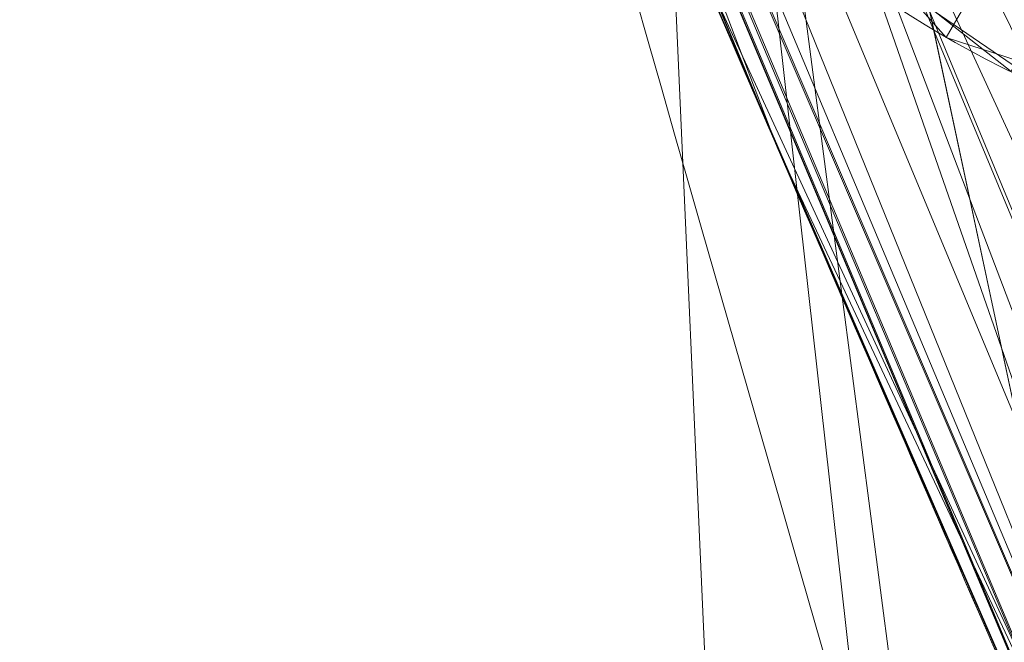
# Model space of a CAD drawing. Header units: millimetres. Extents: x -71 to 71, y -145 to 145.
# Tile 76 of 256: x -53.017 to -52.722, y -22.941 to -22.754. Entities that reach past the tile are written whole.
import ezdxf

# ---------------------------------------------------------------- set-up
doc = ezdxf.new("R2010")
doc.units = ezdxf.units.MM
doc.layers.add('1', color=7, linetype='CONTINUOUS')

msp = doc.modelspace()

# ---------------------------------------------------------------- linework, layer by layer
at = {"layer": '1', "color": 163, "linetype": 'Continuous', "lineweight": 13, "extrusion": (-5.23961264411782e-15, 1.156482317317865e-14, -1)}
for centre, radius in [((0, 2.781752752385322e-14, 144.004626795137), 61.0180546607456), ((0, -8.448341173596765e-14, 124.369789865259), 56.3952855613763)]:
    msp.add_circle(centre, radius, dxfattribs=at)
at = {"layer": '1', "color": 163, "linetype": 'Continuous', "lineweight": 13}
msp.add_circle((4.472976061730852e-13, 3.150668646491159e-12, -145), 60.4433756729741, dxfattribs=at)
for centre, radius, start, end in [((3.626092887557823e-30, 1.973953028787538e-14, -142.505083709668), 63.56377365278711, 189.6208549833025, 222.2786899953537), ((-52.58901975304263, -22.49966669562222, -23.6133218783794), 0.3, 203.1631583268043, 268.0000000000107)]:
    msp.add_arc(centre, radius, start, end, dxfattribs=at)
at = {"layer": '1', "color": 163, "linetype": 'Continuous', "lineweight": 13, "extrusion": (0, 0, -1)}
msp.add_arc((52.58901975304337, -22.49966669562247, 24.69813896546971), 0.3, 271.9999999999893, 336.8368416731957, dxfattribs=at)
at = {"layer": '1', "color": 163, "linetype": 'Continuous', "lineweight": 13}
for points, knots in [([(-56.0092195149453, 7.430836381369, -40.1881047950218), (-56.38767568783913, 4.578259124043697, -40.18600039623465), (-56.64075283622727, 0.1337488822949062, -40.18517426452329), (-56.24041456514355, -6.020940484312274, -40.18873368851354), (-55.54351012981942, -10.71621283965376, -40.19373372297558), (-54.41900416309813, -15.45484477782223, -40.20106422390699), (-52.84662861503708, -20.19210887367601, -40.21072519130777), (-50.80930273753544, -24.8840909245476, -40.2227166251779), (-48.29613211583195, -29.47758556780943, -40.23703852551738), (-45.29549098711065, -33.91822466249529, -40.25369089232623), (-41.8019172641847, -38.14185204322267, -40.27267372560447), (-37.82569878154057, -42.09225020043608, -40.29398702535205), (-33.38333123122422, -45.70420284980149, -40.31763079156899), (-28.49088723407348, -48.91009564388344, -40.34360502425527), (-21.41016006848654, -52.54962415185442, -40.38134462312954), (-15.5376816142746, -54.48108172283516, -40.41314502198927), (-11.445770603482, -55.3284003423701, -40.43589893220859)], [0, 0, 0, 0, 0.125, 0.1875, 0.25, 0.3125, 0.375, 0.4375, 0.5, 0.5625, 0.625, 0.6875, 0.75, 0.8125, 0.875, 1, 1, 1, 1]), ([(-55.79206164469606, 7.398561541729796, -43.18008904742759), (-56.02458079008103, 5.645469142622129, -43.17850631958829), (-56.32216527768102, 2.145282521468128, -43.17631762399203), (-56.2774919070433, -3.083071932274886, -43.17589833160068), (-55.74469622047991, -8.317168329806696, -43.17832533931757), (-54.72088675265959, -13.50770784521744, -43.18361554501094), (-53.47375240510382, -17.70598476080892, -43.19032117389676), (-52.24993602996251, -20.97159237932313, -43.1970039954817), (-51.21943771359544, -23.37545791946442, -43.20267281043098), (-50.07211843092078, -25.74001208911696, -43.20902270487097), (-48.38893654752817, -28.83185243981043, -43.21838366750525), (-46.01474015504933, -32.54916112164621, -43.23166013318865), (-42.79579392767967, -36.67874397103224, -43.24974804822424), (-39.80590965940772, -39.8550863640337, -43.26661311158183), (-37.22554922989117, -42.23774127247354, -43.28120343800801), (-35.20249638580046, -43.93723232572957, -43.29265772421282), (-33.10278230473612, -45.54055131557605, -43.30455868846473), (-30.93842460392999, -47.03880768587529, -43.31683624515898), (-28.72004833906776, -48.42495516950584, -43.32942842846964), (-25.67962645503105, -50.13475593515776, -43.34669906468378), (-22.51737436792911, -51.63244938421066, -43.36467929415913), (-19.23182754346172, -52.91446779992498, -43.3833775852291), (-15.89144214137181, -54.03891938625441, -43.40239509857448), (-13.34178061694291, -54.70350458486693, -43.41691632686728), (-11.6398303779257, -55.06359028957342, -43.42660953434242)], [0, 0, 0, 0, 0.0625, 0.125, 0.1875, 0.25, 0.3125, 0.34375, 0.375, 0.40625, 0.4375, 0.5, 0.5625, 0.625, 0.65625, 0.6875, 0.71875, 0.75, 0.78125, 0.8125, 0.875, 0.90625, 0.9375, 1, 1, 1, 1]), ([(-56.50000000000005, -4.895578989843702e-16, -15.81462433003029), (-56.49999999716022, -0.967056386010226, -15.8120534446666), (-56.45043392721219, -2.918040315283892, -15.80691167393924), (-56.14086936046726, -6.892608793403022, -15.79662813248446), (-55.33779639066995, -11.96000647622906, -15.78377370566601), (-53.65336816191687, -18.09517495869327, -15.76834839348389), (-51.21658996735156, -24.15893938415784, -15.75292308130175), (-48.02467232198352, -30.0154777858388, -15.73749776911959), (-44.10762326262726, -35.52636955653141, -15.72207245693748), (-39.52881410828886, -40.56063158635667, -15.70664714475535), (-36.0977595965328, -43.52332059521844, -15.69636360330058), (-34.30725113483, -44.89167162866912, -15.6912218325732)], [0, 0, 0, 0, 0.0625, 0.125, 0.25, 0.375, 0.5, 0.625, 0.75, 0.875, 1, 1, 1, 1]), ([(-56.00921274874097, -7.43088738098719, 18.81189514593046), (-55.84778768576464, -8.64761337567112, 18.27553385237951), (-55.57446086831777, -10.46857355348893, 17.47101728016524), (-55.14800137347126, -12.88831644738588, 16.40328050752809), (-54.79726728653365, -14.6992013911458, 15.60654748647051), (-54.41554179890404, -16.50502466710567, 14.8125598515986), (-53.86455365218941, -18.90435921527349, 13.75579519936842), (-53.09654226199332, -21.8880547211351, 12.44277299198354), (-52.04587146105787, -25.44201606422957, 10.88781178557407), (-50.86235861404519, -28.96561770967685, 9.35961010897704), (-49.54285790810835, -32.4561508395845, 7.86666250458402), (-48.56815383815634, -34.75713714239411, 6.899976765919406), (-48.05581082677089, -35.9000126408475, 6.425037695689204)], [0, 0, 0, 0, 0.125, 0.1875, 0.25, 0.3125, 0.375, 0.5, 0.625, 0.75, 0.875, 1, 1, 1, 1]), ([(-47.46844656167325, -30.64305029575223, -0.8061324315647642), (-48.05961782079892, -29.72727555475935, -0.05716055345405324), (-49.17838392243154, -27.87812518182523, 1.469014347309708), (-50.67197279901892, -25.05862759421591, 3.829412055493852), (-51.76788006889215, -22.67685427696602, 5.845017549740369), (-52.55819579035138, -20.75314257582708, 7.47955347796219), (-53.10827526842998, -19.30177147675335, 8.715144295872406), (-53.61576125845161, -17.84355812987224, 9.960823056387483), (-54.23731669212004, -15.88719951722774, 11.62907026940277), (-54.91085441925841, -13.42264493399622, 13.72871973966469), (-55.55516477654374, -10.43872688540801, 16.26421220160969), (-55.8760261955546, -8.43476743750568, 17.96132468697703), (-56.00921263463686, -7.430887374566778, 18.8118951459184)], [0, 0, 0, 0, 0.125, 0.25, 0.375, 0.4375, 0.5, 0.5625, 0.625, 0.75, 0.875, 1, 1, 1, 1]), ([(-54.02555833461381, -19.68474010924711, -32.0246535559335), (-53.96566864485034, -19.84911058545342, -32.02466540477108), (-53.84432845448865, -20.17744661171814, -32.01584529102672), (-53.59669649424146, -20.82926528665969, -31.95440351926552), (-53.34334759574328, -21.46939657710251, -31.81372792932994), (-53.09477687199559, -22.07412453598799, -31.55690814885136), (-52.91815859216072, -22.49406383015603, -31.29396496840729), (-52.78829341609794, -22.79622181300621, -31.0000212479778), (-52.70284413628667, -22.99276872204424, -30.72292681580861), (-52.64995073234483, -23.11356226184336, -30.49544899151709), (-52.60849313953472, -23.20773693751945, -30.25340349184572), (-52.56794562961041, -23.29948838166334, -29.91768919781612), (-52.55042384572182, -23.3388311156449, -29.5683190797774), (-52.55593838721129, -23.32646087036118, -29.2179368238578), (-52.57246535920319, -23.28919027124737, -28.95830030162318), (-52.60289382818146, -23.22043452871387, -28.70614814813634), (-52.64666802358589, -23.12107570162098, -28.46606306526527), (-52.7044525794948, -22.98911374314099, -28.24612019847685), (-52.79755835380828, -22.77479598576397, -27.98568973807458), (-52.89420924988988, -22.5495791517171, -27.79692302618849), (-52.98105983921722, -22.34415659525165, -27.65956759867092), (-53.04022948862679, -22.2034742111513, -27.57388903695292), (-53.1149071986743, -22.02441371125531, -27.47291487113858), (-53.20472165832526, -21.80655698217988, -27.35736145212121), (-53.38396924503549, -21.36673639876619, -27.1335513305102), (-53.65151099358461, -20.68987708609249, -26.83310763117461), (-53.90922266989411, -20.00463398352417, -26.54288638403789), (-54.0736053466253, -19.55286104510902, -26.33223021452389), (-54.13082398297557, -19.39357424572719, -26.2551807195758), (-54.16343719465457, -19.30212976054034, -26.20481986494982), (-54.17621691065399, -19.26624011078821, -26.18331972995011), (-54.19818449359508, -19.20440232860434, -26.14389087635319), (-54.2401987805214, -19.08558243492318, -26.05681801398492), (-54.29315520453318, -18.93441291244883, -25.90510961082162), (-54.33472380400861, -18.81461006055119, -25.67078296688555), (-54.34456034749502, -18.7861228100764, -25.47382521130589), (-54.34415218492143, -18.78730705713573, -25.34257540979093), (-54.34135963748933, -18.79538407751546, -25.25541676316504), (-54.33380395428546, -18.81722452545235, -25.14829483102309), (-54.32239697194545, -18.85013038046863, -25.04450537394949), (-54.31101953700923, -18.8828820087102, -24.96409161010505), (-54.30268889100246, -18.90682373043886, -24.91562147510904), (-54.29510434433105, -18.9285908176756, -24.87842054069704), (-54.28690005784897, -18.95211241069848, -24.84245301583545), (-54.27146029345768, -18.99630871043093, -24.78182915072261), (-54.23624156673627, -19.09678432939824, -24.67122004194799), (-54.17582179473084, -19.26782178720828, -24.54596755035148), (-54.09450778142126, -19.4949682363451, -24.44185746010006), (-53.9787240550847, -19.81414908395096, -24.35122346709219), (-53.85786706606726, -20.14032904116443, -24.31063235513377), (-53.73395360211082, -20.46790736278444, -24.30205577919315), (-53.60858356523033, -20.79481823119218, -24.30932325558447), (-53.44960677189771, -21.20092781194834, -24.34472145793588), (-53.19176460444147, -21.8423673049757, -24.45492889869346), (-52.99568255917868, -22.31183759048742, -24.59039271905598), (-52.86483532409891, -22.61767152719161, -24.6981389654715)], [0, 0, 0, 0, 0.03125, 0.0625, 0.125, 0.15625, 0.1875, 0.21875, 0.234375, 0.25, 0.265625, 0.28125, 0.3125, 0.328125, 0.34375, 0.359375, 0.375, 0.390625, 0.40625, 0.4375, 0.4453125, 0.453125, 0.46875, 0.484375, 0.5, 0.5625, 0.625, 0.640625, 0.65625, 0.658203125, 0.66015625, 0.6640625, 0.671875, 0.6875, 0.703125, 0.71875, 0.72265625, 0.7265625, 0.734375, 0.7421875, 0.74609375, 0.75, 0.751953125, 0.75390625, 0.7578125, 0.765625, 0.78125, 0.796875, 0.8125, 0.84375, 0.859375, 0.875, 0.90625, 0.9375, 1, 1, 1, 1]), ([(-52.59948977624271, -22.40356766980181, -24.98213783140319), (-52.73317215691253, -22.10250364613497, -24.87533593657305), (-52.93400255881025, -21.64001264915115, -24.74167111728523), (-53.20010261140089, -21.00845830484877, -24.63631225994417), (-53.36512633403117, -20.60877960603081, -24.60512821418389), (-53.49648560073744, -20.28789913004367, -24.60288481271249), (-53.62868019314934, -19.96803764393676, -24.61827824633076), (-53.76233144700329, -19.65095922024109, -24.66692364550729), (-53.89368375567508, -19.34866094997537, -24.78471663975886), (-53.96645940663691, -19.18206479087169, -24.90475807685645), (-54.01217747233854, -19.0791766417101, -25.03862642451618), (-54.03791650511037, -19.02380934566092, -25.15415162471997), (-54.05368613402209, -18.99363468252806, -25.28008288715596), (-54.06015969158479, -18.98487970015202, -25.41044195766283), (-54.05685210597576, -18.99718581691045, -25.51870402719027), (-54.04501962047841, -19.02274515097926, -25.60089200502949), (-54.01967536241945, -19.07569729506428, -25.71739880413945), (-53.96556272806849, -19.20351198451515, -25.86037520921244), (-53.87745998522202, -19.41757605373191, -25.98086839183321), (-53.78829096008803, -19.63618086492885, -26.08886774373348), (-53.69914289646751, -19.85775173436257, -26.19170221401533), (-53.61552991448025, -20.08224709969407, -26.29263668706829), (-53.53028787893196, -20.3071721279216, -26.39120142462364), (-53.45847529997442, -20.49497946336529, -26.4718170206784), (-53.31450157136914, -20.87088948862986, -26.63156165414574), (-53.14034902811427, -21.31936058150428, -26.83009776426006), (-52.92452999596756, -21.86580435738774, -27.1077032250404), (-52.78266671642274, -22.22069931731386, -27.31180608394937), (-52.67161729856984, -22.4962251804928, -27.49081340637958), (-52.56437863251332, -22.76138929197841, -27.68663496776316), (-52.44182839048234, -23.0639402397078, -27.97567692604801), (-52.33749894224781, -23.32680363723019, -28.41849670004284), (-52.28618355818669, -23.47165424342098, -28.91972137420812), (-52.28342795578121, -23.50005966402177, -29.3104769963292), (-52.29463554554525, -23.49427293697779, -29.57011197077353), (-52.30102559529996, -23.4844329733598, -29.74303460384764), (-52.31280866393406, -23.4501763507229, -30.04425863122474), (-52.35231314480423, -23.34227973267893, -30.46502244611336), (-52.43896089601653, -23.11518420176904, -30.92811316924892), (-52.56397980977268, -22.79328644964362, -31.32003023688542), (-52.7638237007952, -22.27555232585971, -31.74289968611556), (-53.046617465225, -21.5248911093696, -32.08935991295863), (-53.34464336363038, -20.7251945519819, -32.25640288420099), (-53.58022134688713, -20.07583479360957, -32.31570579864), (-53.69654207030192, -19.74924777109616, -32.32439129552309), (-53.75415613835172, -19.58583034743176, -32.32444680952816)], [0, 0, 0, 0, 0.0625, 0.09375, 0.125, 0.140625, 0.15625, 0.1875, 0.203125, 0.21875, 0.2265625, 0.234375, 0.2421875, 0.25, 0.2578125, 0.26171875, 0.265625, 0.28125, 0.296875, 0.3125, 0.328125, 0.34375, 0.359375, 0.375, 0.3828125, 0.4375, 0.46875, 0.5, 0.515625, 0.53125, 0.5625, 0.59375, 0.625, 0.65625, 0.6640625, 0.671875, 0.6875, 0.71875, 0.75, 0.78125, 0.8125, 0.875, 0.9375, 0.96875, 1, 1, 1, 1]), ([(-51.95255895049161, -22.2004261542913, -25.2841743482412), (-52.0811759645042, -21.89960403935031, -25.17631256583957), (-52.27445509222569, -21.43656500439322, -25.04203812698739), (-52.5289226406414, -20.80316634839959, -24.94159186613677), (-52.68581606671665, -20.40212389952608, -24.91680851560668), (-52.80936226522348, -20.07975201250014, -24.92134267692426), (-52.90055978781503, -19.83852818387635, -24.94198568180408), (-52.97489806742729, -19.63914713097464, -24.97961525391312), (-53.02477116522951, -19.50402048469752, -25.02534901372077), (-53.05214919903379, -19.42947815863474, -25.05911455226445), (-53.07838562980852, -19.35781644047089, -25.09933838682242), (-53.10918022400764, -19.27330166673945, -25.15921707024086), (-53.13378389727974, -19.20538434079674, -25.24221070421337), (-53.14272583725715, -19.18064503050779, -25.32563994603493), (-53.1421260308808, -19.18230509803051, -25.41307229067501), (-53.13117497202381, -19.21259593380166, -25.48319779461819), (-53.11981547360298, -19.24392206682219, -25.53209394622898), (-53.11596354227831, -19.25453621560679, -25.54720356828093), (-53.11398170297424, -19.25999500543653, -25.55463356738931), (-53.11284174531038, -19.26313426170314, -25.5588629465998), (-53.1098845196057, -19.27127689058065, -25.56919074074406), (-53.10400016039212, -19.28746909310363, -25.58441816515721), (-53.08613241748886, -19.33656684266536, -25.62254945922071), (-53.04418162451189, -19.4514267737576, -25.69151444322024), (-52.94986068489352, -19.70725235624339, -25.82068816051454), (-52.81123752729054, -20.07613335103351, -25.9956434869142), (-52.61163273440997, -20.59407964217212, -26.2326548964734), (-52.43446667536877, -21.03980753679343, -26.42660339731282), (-52.25234099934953, -21.48687879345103, -26.61247228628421), (-52.09963709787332, -21.85491491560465, -26.77758421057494), (-51.91958595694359, -22.27896200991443, -27.0132729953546), (-51.7598271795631, -22.64687771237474, -27.2686301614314), (-51.65094725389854, -22.89338308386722, -27.48408727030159), (-51.57356300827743, -23.06698819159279, -27.65963028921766), (-51.51303915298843, -23.20185053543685, -27.81697494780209), (-51.42788601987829, -23.39011408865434, -28.09391343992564), (-51.34584010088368, -23.56946380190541, -28.48057907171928), (-51.29382011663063, -23.68236936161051, -28.98506073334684), (-51.27724767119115, -23.71799544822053, -29.67618327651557), (-51.32539694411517, -23.61434536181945, -30.36774754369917), (-51.45530432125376, -23.32991721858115, -30.98586636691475), (-51.58681807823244, -23.03812142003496, -31.39605823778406), (-51.74360166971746, -22.68417841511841, -31.74134254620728), (-51.97510453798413, -22.15124879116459, -32.11761523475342), (-52.28934259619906, -21.40356757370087, -32.42753355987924), (-52.60509446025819, -20.61288632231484, -32.57829664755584), (-52.85137249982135, -19.9707000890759, -32.63210606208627), (-52.97195953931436, -19.64750709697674, -32.63997275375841), (-53.03149327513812, -19.48568632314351, -32.6399434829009)], [0, 0, 0, 0, 0.0625, 0.09375, 0.125, 0.140625, 0.15625, 0.171875, 0.1796875, 0.18359375, 0.1875, 0.1953125, 0.203125, 0.20703125, 0.2109375, 0.21875, 0.220703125, 0.2216796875, 0.22216796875, 0.222412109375, 0.22265625, 0.224609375, 0.2265625, 0.234375, 0.25, 0.28125, 0.3125, 0.359375, 0.375, 0.40625, 0.4375, 0.46875, 0.4921875, 0.5, 0.515625, 0.53125, 0.5625, 0.59375, 0.625, 0.6875, 0.71875, 0.75, 0.78125, 0.8125, 0.875, 0.9375, 0.96875, 1, 1, 1, 1]), ([(-53.30443304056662, -19.58602903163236, -32.34015022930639), (-53.21520992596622, -19.82125064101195, -32.34029012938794), (-53.03237156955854, -20.2906722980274, -32.32298615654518), (-52.74784822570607, -20.98360718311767, -32.22801081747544), (-52.4554790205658, -21.65890140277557, -32.04436530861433), (-52.16562040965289, -22.29183545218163, -31.74838193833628), (-51.89559776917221, -22.85672376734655, -31.31521247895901), (-51.68380692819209, -23.28498556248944, -30.71761021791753), (-51.58433244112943, -23.47159091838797, -30.11629068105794), (-51.55313390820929, -23.5237555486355, -29.61571642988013), (-51.55081644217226, -23.52452519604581, -29.11177979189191), (-51.61084160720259, -23.40620085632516, -28.48685275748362), (-51.79853570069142, -23.01648646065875, -27.84846861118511), (-52.02371813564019, -22.54360551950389, -27.4899322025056), (-52.19028103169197, -22.19707089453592, -27.2749999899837), (-52.28736463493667, -21.99559403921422, -27.15995133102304), (-52.34918862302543, -21.86861406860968, -27.09084120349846), (-52.3969902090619, -21.76564107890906, -27.03656575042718), (-52.44242990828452, -21.66138465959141, -26.98268217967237), (-52.52119755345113, -21.47756439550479, -26.89049689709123), (-52.63129645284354, -21.21150163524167, -26.76368515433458), (-52.76171362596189, -20.88808746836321, -26.61909707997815), (-52.89042652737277, -20.5617634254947, -26.47957584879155), (-53.01667686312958, -20.23478075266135, -26.33936603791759), (-53.13903052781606, -19.90841009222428, -26.19436084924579), (-53.23714210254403, -19.63727046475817, -26.0684707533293), (-53.30192458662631, -19.44920141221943, -25.97390465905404), (-53.3322365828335, -19.35652750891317, -25.92268896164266), (-53.34623928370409, -19.3110145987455, -25.89504281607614), (-53.35359598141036, -19.28541996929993, -25.87827975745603), (-53.35684136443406, -19.27277025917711, -25.86950969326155), (-53.35827893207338, -19.2664836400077, -25.8650066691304)], [0, 0, 0, 0, 0.0625, 0.125, 0.1875, 0.25, 0.3125, 0.375, 0.4375, 0.46875, 0.5, 0.5625, 0.625, 0.6875, 0.71875, 0.734375, 0.75, 0.7578125, 0.765625, 0.78125, 0.8125, 0.84375, 0.875, 0.90625, 0.9375, 0.96875, 0.984375, 0.9921875, 0.99609375, 0.998046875, 1, 1, 1, 1])]:
    msp.add_open_spline(points, degree=3, knots=knots, dxfattribs=at)
msp.add_open_spline([(-52.2321681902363, -35.9000000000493, 31.5), (-52.8797436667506, -31.0189616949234, 31.5), (-53.5273191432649, -26.1379233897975, 31.5), (-54.17489461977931, -21.2568850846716, 31.5)], degree=3, dxfattribs=at)
for points in [[(24.58453550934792, 55.21777272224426, -144.9999958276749), (-35.52772477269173, -48.89971762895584, -144.9999958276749), (-52.34549939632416, -30.22168762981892, -144.9999958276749), (-60.11226028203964, -6.318053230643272, -144.9999958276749)], [(-55.90708926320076, -8.200637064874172, 23.03180657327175), (-56.00921437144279, -7.430861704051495, 18.81189458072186), (-52.23216861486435, -35.90000048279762, 18.77893321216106)], [(-52.23216861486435, -35.90000048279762, 18.77893321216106), (-56.00921437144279, -7.430887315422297, 18.81189458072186), (-52.84026637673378, -22.29992114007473, 12.26730179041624)], [(-55.57271465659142, -10.72095800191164, 27.05357037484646), (-55.90708926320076, -8.200637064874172, 23.03180657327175), (-52.23216861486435, -35.90000048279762, 18.77893321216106)], [(-63.40426951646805, -20.42438462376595, -124.5481371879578), (-48.8397516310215, -28.19764241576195, -124.3697926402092), (-55.53851276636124, -9.792938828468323, -124.3697926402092)], [(-52.23216861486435, -35.90000048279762, 18.77893321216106), (-54.17489632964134, -21.25688455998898, 31.50000050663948), (-54.95673045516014, -15.36386180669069, 30.29263764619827), (-55.57271465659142, -10.72095800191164, 27.05357037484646)], [(-55.18354848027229, -12.12542038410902, -15.78337885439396), (-51.65004730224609, -22.90245704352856, -15.75607433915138), (-54.90593239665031, -13.32624070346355, -0.5968617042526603)], [(-49.21497032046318, -27.29997597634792, -43.21379214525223), (-53.866196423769, -16.30969159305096, -43.18822175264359), (-51.38519778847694, -12.16170284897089, -59.45028364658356)], [(-54.17489632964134, -21.25688455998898, 31.50000050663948), (-52.08047106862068, -24.99097585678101, 39.95027393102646), (-54.17877063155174, -12.60278839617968, 38.59021887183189)], [(-54.17877063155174, -12.60278839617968, 38.59021887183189), (-52.08047106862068, -24.99097585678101, 39.95027393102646), (-47.95431718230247, -21.74369990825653, 47.46758565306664)], [(-53.0979111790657, -19.30419728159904, -22.77449704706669), (-51.65004730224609, -22.90245704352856, -15.75607433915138), (-54.84018474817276, -13.17267213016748, -15.78072644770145)], [(-54.6598918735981, -14.3019575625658, 0.0528909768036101), (-54.90593239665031, -13.32624070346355, -0.5968617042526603), (-51.65004730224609, -22.90245704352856, -15.75607433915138)], [(-51.65004730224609, -22.90245704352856, -15.75607433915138), (-50.23143440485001, -25.35669691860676, -15.74950478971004), (-54.6598918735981, -14.3019575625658, 0.0528909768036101)], [(-50.23143440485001, -25.35669691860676, -15.74950478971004), (-54.48071658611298, -14.97002318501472, 1.056008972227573), (-54.6598918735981, -14.3019575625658, 0.0528909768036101)], [(-50.18527060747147, -25.3630131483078, 3.6172557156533), (-54.41756546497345, -15.19797742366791, 2.210525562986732), (-54.48071658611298, -14.97002318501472, 1.056008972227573)], [(-54.48071658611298, -14.97002318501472, 1.056008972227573), (-50.23143440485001, -25.35669691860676, -15.74950478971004), (-50.18527060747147, -25.3630131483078, 3.6172557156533)], [(-54.41756546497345, -15.19797742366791, 3.368421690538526), (-50.18527060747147, -25.3630131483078, 3.6172557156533), (-52.52810567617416, -20.80981247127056, 7.431721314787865)], [(-54.41756546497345, -15.19797742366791, 3.368421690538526), (-54.41756546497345, -15.19797742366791, 2.210525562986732), (-50.18527060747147, -25.3630131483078, 3.6172557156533)], [(-51.07431858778, -23.63456971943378, -40.22091627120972), (-54.22870814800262, -15.85734076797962, -40.20218178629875), (-53.866196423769, -16.30969159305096, -43.18822175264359)], [(-52.86640673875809, -19.9286974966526, -32.62945264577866), (-54.22870814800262, -15.85734076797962, -40.20218178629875), (-49.96197298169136, -26.37709490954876, -40.22752493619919)], [(-53.866196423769, -16.30969159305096, -43.18822175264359), (-50.82139000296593, -23.50420318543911, -43.20495948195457), (-51.07431858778, -23.63456971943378, -40.22091627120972)], [(-43.79333183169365, -31.8177193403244, -123.8834485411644), (-51.48215219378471, -16.72756485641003, -123.8834485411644), (-53.63510549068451, -17.42710173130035, -124.3697926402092), (-45.6247441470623, -33.14831852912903, -124.3697926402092)], [(-45.3452505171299, -40.82904756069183, -144.0046280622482), (-58.03161859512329, -18.85561645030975, -144.0046280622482), (-57.48506635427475, -18.67802999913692, -144.9999958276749), (-44.91818323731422, -40.4445119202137, -144.9999958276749)], [(-53.0979111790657, -19.30419728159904, -22.77449704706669), (-51.80041119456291, -22.5529782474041, -23.01999367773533), (-51.65004730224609, -22.90245704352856, -15.75607433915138)], [(-53.11154946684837, -19.5825919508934, -25.99174901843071), (-53.15652117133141, -19.58580873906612, -26.01941861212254), (-51.76776647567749, -22.93720096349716, -27.8068445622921)], [(-53.07058244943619, -19.58430558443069, -25.95699392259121), (-53.11154946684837, -19.5825919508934, -25.99174901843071), (-51.72661691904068, -22.94224873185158, -27.78454683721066)], [(-51.76776647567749, -22.93720096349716, -27.8068445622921), (-51.72661691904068, -22.94224873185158, -27.78454683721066), (-53.11154946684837, -19.5825919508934, -25.99174901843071)], [(-51.76776647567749, -22.93720096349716, -27.8068445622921), (-53.15652117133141, -19.58580873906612, -26.01941861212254), (-53.1960241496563, -19.6164958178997, -26.03967487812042)], [(-53.03569138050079, -19.59098502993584, -25.91665647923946), (-53.07058244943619, -19.58430558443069, -25.95699392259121), (-51.68836563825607, -22.95288443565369, -27.7581661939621)], [(-51.72661691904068, -22.94224873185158, -27.78454683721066), (-51.68836563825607, -22.95288443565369, -27.7581661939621), (-53.07058244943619, -19.58430558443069, -25.95699392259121)], [(-51.65451765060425, -22.96880818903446, -27.72862277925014), (-53.00837010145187, -19.60219815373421, -25.87276324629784), (-53.03569138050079, -19.59098502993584, -25.91665647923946)], [(-51.68836563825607, -22.95288443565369, -27.7581661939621), (-51.65451765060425, -22.96880818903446, -27.72862277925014), (-53.03569138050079, -19.59098502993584, -25.91665647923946)], [(-52.53380164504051, -20.7887627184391, -26.31654962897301), (-53.00837010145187, -19.60219815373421, -25.87276324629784), (-51.62625014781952, -22.98933081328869, -27.69707143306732)], [(-51.65451765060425, -22.96880818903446, -27.72862277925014), (-51.62625014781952, -22.98933081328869, -27.69707143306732), (-53.00837010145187, -19.60219815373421, -25.87276324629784)], [(-51.80532857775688, -22.92068861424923, -27.84168533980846), (-53.1960241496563, -19.6164958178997, -26.03967487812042), (-53.08619886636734, -20.04887908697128, -26.25656127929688)], [(-53.1960241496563, -19.6164958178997, -26.03967487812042), (-51.80532857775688, -22.92068861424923, -27.84168533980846), (-51.76776647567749, -22.93720096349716, -27.8068445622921)], [(-49.96197298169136, -26.37709490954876, -40.22752493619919), (-52.03397572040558, -22.00902812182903, -32.15871006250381), (-52.86640673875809, -19.9286974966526, -32.62945264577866)], [(-51.80532857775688, -22.92068861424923, -27.84168533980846), (-53.08619886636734, -20.04887908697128, -26.25656127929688), (-52.12162062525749, -22.34014123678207, -27.36441232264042)], [(-63.40426951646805, -20.42438462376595, -124.5481371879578), (-66.12958759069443, -38.50045800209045, -124.7257962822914), (-48.8397516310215, -28.19764241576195, -124.3697926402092)], [(-52.89638042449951, -21.29850536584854, 11.49737183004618), (-52.85102128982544, -20.62619663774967, 10.56393515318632), (-46.99937999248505, -32.96919912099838, 3.091199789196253)], [(-46.99937999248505, -32.96919912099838, 3.091199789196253), (-52.85102128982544, -20.62619663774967, 10.56393515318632), (-52.52810567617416, -20.80981247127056, 7.431721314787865)], [(-52.78974026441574, -22.79239520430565, -28.02080847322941), (-53.50055918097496, -21.06988802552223, -29.13201414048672), (-53.41655388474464, -21.28195390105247, -29.42018583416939)], [(-53.50055918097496, -21.06988802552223, -29.13201414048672), (-52.78974026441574, -22.79239520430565, -28.02080847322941), (-53.35383862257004, -21.43869176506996, -27.17371843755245)], [(-52.23216861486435, -35.90000048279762, 18.77893321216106), (-52.23216861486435, -35.90000048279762, 31.50000050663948), (-54.17489632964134, -21.25688455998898, 31.50000050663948)], [(-54.17489632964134, -21.25688455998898, 31.50000050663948), (-53.29260602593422, -27.90703997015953, 31.49997815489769), (-52.08047106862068, -24.99097585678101, 39.95027393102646)], [(-52.55372449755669, -23.33143912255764, -29.42683920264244), (-52.62507498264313, -23.17005768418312, -28.58890220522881), (-53.41655388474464, -21.28195390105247, -29.42018583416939)], [(-53.41655388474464, -21.28195390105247, -29.42018583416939), (-53.37909236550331, -21.37574553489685, -29.78682704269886), (-52.55372449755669, -23.33143912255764, -29.42683920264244)], [(-53.41655388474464, -21.28195390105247, -29.42018583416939), (-52.62507498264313, -23.17005768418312, -28.58890220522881), (-52.78974026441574, -22.79239520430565, -28.02080847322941)], [(-52.50835046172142, -23.85729923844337, 11.58182229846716), (-52.91160196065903, -21.96520008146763, 12.41462863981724), (-52.89638042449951, -21.29850536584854, 11.49737183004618)], [(-52.50835046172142, -23.85729923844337, 11.58182229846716), (-52.89638042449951, -21.29850536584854, 11.49737183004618), (-47.53250256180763, -34.44821760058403, 4.773601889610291)], [(-46.99937999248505, -32.96919912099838, 3.091199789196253), (-47.53250256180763, -34.44821760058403, 4.773601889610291), (-52.89638042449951, -21.29850536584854, 11.49737183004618)], [(-52.82044410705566, -22.72114902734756, -31.06505237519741), (-52.62817069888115, -23.16302247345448, -30.36412037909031), (-53.39206755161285, -21.34331315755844, -30.16374446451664)], [(-53.37909236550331, -21.37574553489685, -29.78682704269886), (-53.39206755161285, -21.34331315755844, -30.16374446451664), (-52.62817069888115, -23.16302247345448, -30.36412037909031)], [(-52.62817069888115, -23.16302247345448, -30.36412037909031), (-52.55372449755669, -23.33143912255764, -29.42683920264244), (-53.37909236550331, -21.37574553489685, -29.78682704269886)], [(-53.35383862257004, -21.43869176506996, -27.17371843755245), (-52.78974026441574, -22.79239520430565, -28.02080847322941), (-52.91955545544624, -22.45211787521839, -27.64193899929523)], [(-53.25059592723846, -21.59636653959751, -27.09956653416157), (-53.27770486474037, -21.58549055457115, -27.14321948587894), (-52.61449888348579, -23.16504903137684, -28.40493805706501)], [(-53.27770486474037, -21.58549055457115, -27.14321948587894), (-52.91955545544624, -22.45211787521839, -27.64193899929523), (-52.61449888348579, -23.16504903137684, -28.40493805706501)], [(-52.61449888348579, -23.16504903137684, -28.40493805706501), (-52.58551985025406, -23.19231629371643, -28.38441357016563), (-53.25059592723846, -21.59636653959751, -27.09956653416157)], [(-52.85770073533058, -22.47782610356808, -27.5661014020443), (-53.25059592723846, -21.59636653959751, -27.09956653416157), (-52.58551985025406, -23.19231629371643, -28.38441357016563)], [(-63.92008066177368, -25.16793832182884, -142.4154937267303), (-59.57487970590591, -22.16274105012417, -142.5050795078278), (-52.58595943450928, -41.85749590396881, -142.4414217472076)], [(-59.57487970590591, -22.16274105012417, -142.5050795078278), (-48.48527908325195, -41.10390692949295, -142.5050795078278), (-49.467783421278, -41.93683713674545, -142.4825936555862)], [(-49.467783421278, -41.93683713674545, -142.4825936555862), (-52.58595943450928, -41.85749590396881, -142.4414217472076), (-59.57487970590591, -22.16274105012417, -142.5050795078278)], [(-52.11975052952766, -22.34404906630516, -27.36778743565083), (-52.75468528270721, -22.27473445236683, -27.49466150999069), (-52.50747501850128, -22.90084213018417, -27.8505478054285)], [(-52.84026637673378, -22.29992114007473, 12.26730179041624), (-51.06738209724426, -35.90125218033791, 12.26725522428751), (-51.3194315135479, -35.90135648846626, 12.75621354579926)], [(-51.06738209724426, -35.90125218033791, 12.26725522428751), (-52.84026637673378, -22.29992114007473, 12.26730179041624), (-52.50835046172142, -23.85729923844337, 11.58182229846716)], [(-52.84026637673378, -22.29992114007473, 12.26730179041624), (-51.3194315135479, -35.90135648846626, 12.75621354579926), (-52.23216861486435, -35.90000048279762, 18.77893321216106)], [(-52.69895866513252, -22.41586707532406, -27.57488377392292), (-52.7840331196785, -22.4616713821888, -27.5481715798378), (-52.60680615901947, -22.90862798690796, -27.88769453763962)], [(-52.61449888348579, -23.16504903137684, -28.40493805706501), (-52.91955545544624, -22.45211787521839, -27.64193899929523), (-52.78974026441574, -22.79239520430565, -28.02080847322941)], [(-52.7840331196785, -22.4616713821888, -27.5481715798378), (-52.81815305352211, -22.48301543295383, -27.53405086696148), (-52.64808610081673, -22.90081791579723, -27.8863999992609)], [(-52.64808610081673, -22.90081791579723, -27.8863999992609), (-52.60680615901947, -22.90862798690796, -27.88769453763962), (-52.7840331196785, -22.4616713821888, -27.5481715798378)], [(-52.64808610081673, -22.90081791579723, -27.8863999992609), (-52.85770073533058, -22.47782610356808, -27.5661014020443), (-52.55154520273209, -23.215152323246, -28.36503833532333)], [(-52.58551985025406, -23.19231629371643, -28.38441357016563), (-52.55154520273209, -23.215152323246, -28.36503833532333), (-52.85770073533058, -22.47782610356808, -27.5661014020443)], [(-52.64808610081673, -22.90081791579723, -27.8863999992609), (-52.81815305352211, -22.48301543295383, -27.53405086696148), (-52.85770073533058, -22.47782610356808, -27.5661014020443)], [(-52.82044410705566, -22.72114902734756, -31.06505237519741), (-52.88390070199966, -22.53722213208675, -31.34222701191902), (-52.60870978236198, -23.17870408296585, -30.51438927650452)], [(-52.60870978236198, -23.17870408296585, -30.51438927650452), (-52.88390070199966, -22.53722213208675, -31.34222701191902), (-52.8218112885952, -22.56749384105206, -31.41352906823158)], [(-52.50786244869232, -23.24914932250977, -30.56513145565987), (-52.54566669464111, -23.23064394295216, -30.54960444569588), (-52.8218112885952, -22.56749384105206, -31.41352906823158)], [(-52.8218112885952, -22.56749384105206, -31.41352906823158), (-52.54566669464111, -23.23064394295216, -30.54960444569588), (-52.60870978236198, -23.17870408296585, -30.51438927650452)], [(-52.8218112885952, -22.56749384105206, -31.41352906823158), (-52.78254300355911, -22.57492020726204, -31.44387900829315), (-52.50786244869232, -23.24914932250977, -30.56513145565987)], [(-52.52869799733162, -22.93562516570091, -31.06680139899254), (-52.7399443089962, -22.57679402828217, -31.46902471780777), (-52.69589647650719, -22.57336862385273, -31.48827329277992)], [(-52.50786244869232, -23.24914932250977, -30.56513145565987), (-52.78254300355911, -22.57492020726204, -31.44387900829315), (-52.52869799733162, -22.93562516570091, -31.06680139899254)], [(-52.78254300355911, -22.57492020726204, -31.44387900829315), (-52.7399443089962, -22.57679402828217, -31.46902471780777), (-52.52869799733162, -22.93562516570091, -31.06680139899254)], [(-52.82129347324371, -22.66674675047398, -23.61332252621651), (-52.73902043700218, -22.75947481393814, -23.61332252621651), (-52.7309812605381, -22.74554967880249, -23.51642586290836)], [(-52.7196079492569, -22.7697528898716, -24.69813823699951), (-52.82096937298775, -22.6899292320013, -24.69813823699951), (-52.80417948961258, -22.67615497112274, -24.81020241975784), (-52.7101568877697, -22.75020256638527, -24.81020241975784)], [(-52.80198156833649, -22.71096594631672, -23.61332252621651), (-52.80198156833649, -22.71096594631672, -24.69813823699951), (-52.7091845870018, -22.77454920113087, -24.69813823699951), (-52.7091845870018, -22.77454920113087, -23.61332252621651)], [(-52.60870978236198, -23.17870408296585, -30.51438927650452), (-52.65607312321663, -23.0989009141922, -30.46583570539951), (-52.82044410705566, -22.72114902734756, -31.06505237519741)], [(-52.7309812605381, -22.74554967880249, -23.51642586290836), (-52.61869728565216, -22.78203330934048, -23.51642586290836), (-52.61363089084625, -22.73118309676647, -23.43330532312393)], [(-52.61869728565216, -22.78203330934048, -23.51642586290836), (-52.7309812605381, -22.74554967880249, -23.51642586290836), (-52.73902043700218, -22.75947481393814, -23.61332252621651), (-52.62037739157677, -22.79802411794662, -23.61332252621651)], [(-52.78974026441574, -22.79239520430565, -28.02080847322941), (-52.66226828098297, -23.08474853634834, -28.46057526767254), (-52.61449888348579, -23.16504903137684, -28.40493805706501)]]:
    msp.add_3dface(points, dxfattribs=at)

doc.saveas('drawing.dxf')
